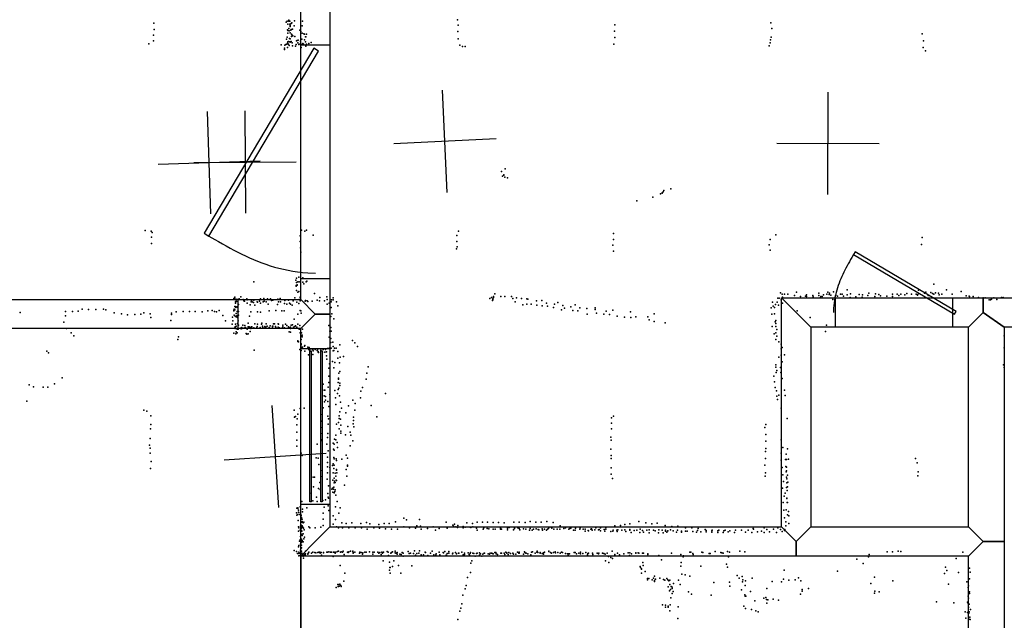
# Model space of a CAD drawing. Header units: millimetres. Extents: x -42542 to 45243, y -38526 to 67765.
# Tile 60 of 71: x -9252 to -5403, y 19358 to 21705. Entities that reach past the tile are written whole.
import ezdxf

# ---------------------------------------------------------------- set-up
doc = ezdxf.new("R2010")
doc.units = ezdxf.units.MM
for name, color, linetype in [('DOORS', 7, 'Continuous'), ('P', 9, 'Continuous'), ('PANOS', 10, 'Continuous'), ('ROOMS', 1, 'Continuous'), ('WALLS', 3, 'Continuous'), ('WINDOWS', 6, 'Continuous')]:
    doc.layers.add(name, color=color, linetype=linetype)

# ---------------------------------------------------------------- blocks, each defined once
blk = doc.blocks.new('1-Standard_3D')
for points in [[(-403.982, 5.64828), (253.382, 394.931), (263.573, 377.722), (-393.791, -11.5606), (-403.982, 5.64828)], [(263.573, 377.722), (275.367, 357.142), (283.15, 343.495), (290.844, 329.879), (298.429, 316.269), (305.882, 302.642), (313.184, 288.973), (320.313, 275.239), (327.249, 261.416), (333.971, 247.479), (340.456, 233.405), (346.686, 219.17), (352.638, 204.75), (358.291, 190.121), (363.626, 175.258), (368.62, 160.139), (373.253, 144.738), (377.503, 129.032), (381.351, 112.998), (384.774, 96.6102), (387.752, 79.8457), (390.265, 62.6802), (392.29, 45.0899), (393.807, 27.0508), (395.085, -0.90191)]]:
    blk.add_lwpolyline(points)
blk = doc.blocks.new('1-Standard_5B')
for points in [[(-590, 42.9766), (589.999, 42.9766), (589.999, 32.9766), (-590, 32.9766), (-590, 42.9766)], [(-590.014, -44.0958), (589.985, -44.0958), (589.985, -54.0958), (-590.014, -54.0958), (-590.014, -44.0958)]]:
    blk.add_lwpolyline(points)

msp = doc.modelspace()

# ---------------------------------------------------------------- linework, layer by layer
at = {"layer": 'DOORS'}
for points in [[(-8153.4, 20692), (-8153.4, 21606.4), (-8039.1, 21606.4), (-8039.1, 20692), (-8153.4, 20692)], [(-8399.2, 20497.8), (-9821.6, 20497.8), (-9821.6, 20612.1), (-8399.2, 20612.1), (-8399.2, 20497.8)], [(-5605.7, 20504.2), (-6062.9, 20504.2), (-6062.9, 20618.5), (-5605.7, 20618.5), (-5605.7, 20504.2)]]:
    msp.add_lwpolyline(points, dxfattribs=at)
at = {"layer": 'P'}
for p in [(-7541, 21704), (-8727, 21692), (-8726, 21667), (-8210, 21696), (-8206, 21699), (-8205, 21666), (-8203, 21688), (-8200, 21703), (-8200, 21699), (-8200, 21670), (-8196, 21699), (-8196, 21688), (-8196, 21688), (-8195, 21688), (-8195, 21679), (-8194, 21682), (-8190, 21690), (-8190, 21667), (-8188, 21693), (-8185, 21668), (-8179, 21681), (-8178, 21701), (-8147, 21681), (-8146, 21699), (-7538, 21683), (-6926, 21685), (-6316, 21693), (-6312, 21671), (-8729, 21644), (-8209, 21629), (-8206, 21637), (-8204, 21652), (-8204, 21652), (-8203, 21663), (-8199, 21661), (-8197, 21632), (-8195, 21654), (-8195, 21630), (-8192, 21664), (-8189, 21649), (-8189, 21639), (-8187, 21644), (-8184, 21642), (-8176, 21640), (-8157, 21664), (-8153, 21659), (-8149, 21629), (-8147, 21652), (-8141, 21650), (-8138, 21649), (-8134, 21638), (-8133, 21638), (-8130, 21648), (-7539, 21659), (-7538, 21630), (-6927, 21660), (-6926, 21636), (-6314, 21637), (-5725, 21650), (-8747, 21611), (-8728, 21622), (-8230, 21607), (-8217, 21594), (-8217, 21589), (-8215, 21606), (-8212, 21608), (-8207, 21610), (-8205, 21613), (-8205, 21596), (-8204, 21618), (-8201, 21620), (-8201, 21609), (-8198, 21604), (-8196, 21619), (-8195, 21617), (-8190, 21620), (-8186, 21614), (-8185, 21603), (-8173, 21601), (-8171, 21608), (-8170, 21622), (-8167, 21624), (-8165, 21614), (-8163, 21625), (-8160, 21608), (-8159, 21609), (-8154, 21621), (-8151, 21596), (-8150, 21608), (-8145, 21612), (-8142, 21610), (-8138, 21626), (-8135, 21618), (-8133, 21602), (-8131, 21610), (-8121, 21612), (-8113, 21616), (-7531, 21606), (-7521, 21600), (-7511, 21600), (-6930, 21610), (-6322, 21603), (-6318, 21615), (-6317, 21626), (-5720, 21596), (-5719, 21623), (-5712, 21583), (-7368, 21112), (-7365, 21093), (-7360, 21098), (-7359, 21099), (-7355, 21090), (-7354, 21122), (-7345, 21087), (-6777, 21012), (-6747, 21024), (-6741, 21027), (-6740, 21029), (-6737, 21033), (-6734, 21037), (-6707, 21044), (-6840, 20997), (-8761, 20881), (-8738, 20879), (-8734, 20873), (-8155, 20860), (-8150, 20883), (-8137, 20879), (-8131, 20883), (-8105, 20863), (-7543, 20862), (-7537, 20879), (-6931, 20869), (-6297, 20865), (-8737, 20855), (-8736, 20831), (-8155, 20838), (-7543, 20838), (-6934, 20824), (-6931, 20846), (-6322, 20825), (-6319, 20846), (-5727, 20827), (-5725, 20854), (-8154, 20814), (-8153, 20797), (-7545, 20810), (-7542, 20818), (-6931, 20800), (-6319, 20804), (-8336, 20681), (-8172, 20687), (-8171, 20666), (-8170, 20695), (-8170, 20678), (-8167, 20669), (-8167, 20668), (-8164, 20681), (-8160, 20699), (-8159, 20681), (-8145, 20696), (-8145, 20680), (-8141, 20673), (-8132, 20681), (-8129, 20683), (-5679, 20672), (-8171, 20664), (-8170, 20647), (-8165, 20641), (-8160, 20643), (-8099, 20635), (-7395, 20634), (-6278, 20638), (-6271, 20633), (-6263, 20632), (-6249, 20633), (-6224, 20628), (-6216, 20641), (-6177, 20630), (-6152, 20627), (-6128, 20636), (-6128, 20627), (-6110, 20630), (-6097, 20633), (-6093, 20641), (-6088, 20631), (-6087, 20637), (-6081, 20629), (-6071, 20642), (-6062, 20629), (-6044, 20632), (-6037, 20633), (-6018, 20650), (-6018, 20630), (-6005, 20634), (-5971, 20631), (-5958, 20630), (-5937, 20627), (-5933, 20637), (-5907, 20634), (-5894, 20631), (-5887, 20626), (-5841, 20633), (-5822, 20632), (-5816, 20627), (-5808, 20632), (-5792, 20630), (-5784, 20635), (-5766, 20633), (-5748, 20632), (-5743, 20629), (-5741, 20631), (-5739, 20648), (-5715, 20637), (-5710, 20641), (-5701, 20628), (-5691, 20639), (-5684, 20635), (-5679, 20632), (-5672, 20638), (-5661, 20636), (-5658, 20630), (-5647, 20633), (-5630, 20650), (-5607, 20632), (-5572, 20643), (-5552, 20626), (-8415, 20616), (-8412, 20615), (-8412, 20614), (-8411, 20621), (-8408, 20602), (-8408, 20598), (-8407, 20613), (-8407, 20604), (-8406, 20610), (-8404, 20604), (-8403, 20612), (-8401, 20612), (-8398, 20612), (-8397, 20592), (-8394, 20615), (-8387, 20622), (-8378, 20612), (-8376, 20607), (-8373, 20605), (-8364, 20615), (-8363, 20597), (-8362, 20610), (-8351, 20591), (-8347, 20603), (-8346, 20607), (-8343, 20602), (-8338, 20600), (-8336, 20609), (-8333, 20590), (-8323, 20602), (-8322, 20601), (-8314, 20605), (-8311, 20614), (-8310, 20597), (-8300, 20603), (-8298, 20616), (-8296, 20605), (-8288, 20602), (-8283, 20614), (-8281, 20593), (-8271, 20615), (-8267, 20608), (-8262, 20609), (-8244, 20592), (-8243, 20613), (-8240, 20602), (-8234, 20616), (-8232, 20602), (-8217, 20596), (-8215, 20608), (-8208, 20593), (-8201, 20609), (-8197, 20598), (-8193, 20594), (-8187, 20589), (-8183, 20606), (-8176, 20618), (-8169, 20601), (-8161, 20596), (-8159, 20612), (-8156, 20619), (-8156, 20608), (-8156, 20606), (-8155, 20621), (-8136, 20605), (-8134, 20608), (-8128, 20607), (-8125, 20604), (-8108, 20605), (-8089, 20609), (-8080, 20606), (-8079, 20620), (-8060, 20606), (-8051, 20622), (-8050, 20612), (-8050, 20594), (-8042, 20597), (-8034, 20603), (-8033, 20611), (-8027, 20618), (-8026, 20611), (-8014, 20602), (-7414, 20616), (-7407, 20620), (-7404, 20608), (-7403, 20610), (-7402, 20614), (-7400, 20623), (-7400, 20619), (-7371, 20624), (-7355, 20623), (-7330, 20623), (-7324, 20616), (-7315, 20603), (-7310, 20618), (-7290, 20616), (-7285, 20591), (-7270, 20593), (-7269, 20615), (-7265, 20613), (-7252, 20593), (-7232, 20607), (-7230, 20590), (-7211, 20608), (-7193, 20598), (-7162, 20593), (-7148, 20600), (-7129, 20588), (-7080, 20591), (-6310, 20601), (-6298, 20592), (-6291, 20601), (-6288, 20617), (-6286, 20589), (-6283, 20617), (-6276, 20610), (-6270, 20621), (-6270, 20597), (-6200, 20623), (-6180, 20625), (-6176, 20623), (-6151, 20622), (-6123, 20618), (-6120, 20624), (-6115, 20623), (-6074, 20612), (-6056, 20625), (-6032, 20625), (-6006, 20620), (-5984, 20622), (-5959, 20621), (-5910, 20623), (-5863, 20625), (-5841, 20624), (-5541, 20625), (-5539, 20623), (-5525, 20623), (-5504, 20619), (-5486, 20618), (-5478, 20618), (-5463, 20610), (-5457, 20611), (-5453, 20613), (-5445, 20618), (-5432, 20612), (-5415, 20619), (-5408, 20620), (-9250, 20561), (-9072, 20565), (-9045, 20565), (-9023, 20566), (-9008, 20574), (-8983, 20573), (-8954, 20573), (-8924, 20574), (-8915, 20571), (-8882, 20560), (-8854, 20556), (-8830, 20552), (-8802, 20553), (-8778, 20555), (-8767, 20560), (-8742, 20556), (-8658, 20559), (-8658, 20553), (-8640, 20563), (-8612, 20565), (-8588, 20565), (-8566, 20565), (-8538, 20564), (-8516, 20568), (-8499, 20569), (-8490, 20565), (-8483, 20564), (-8472, 20569), (-8457, 20549), (-8414, 20570), (-8414, 20568), (-8413, 20574), (-8413, 20550), (-8411, 20585), (-8411, 20571), (-8409, 20585), (-8407, 20580), (-8405, 20557), (-8403, 20583), (-8402, 20565), (-8400, 20582), (-8396, 20565), (-8396, 20551), (-8348, 20564), (-8322, 20564), (-8310, 20562), (-8276, 20567), (-8250, 20569), (-8227, 20567), (-8218, 20568), (-8164, 20555), (-8156, 20569), (-8153, 20568), (-8152, 20558), (-8034, 20580), (-8031, 20556), (-8008, 20587), (-7209, 20587), (-7189, 20586), (-7165, 20581), (-7134, 20572), (-7122, 20578), (-7098, 20583), (-7090, 20569), (-7070, 20568), (-7063, 20579), (-7035, 20577), (-7034, 20555), (-7003, 20573), (-7002, 20579), (-6997, 20559), (-6969, 20554), (-6960, 20566), (-6946, 20553), (-6933, 20570), (-6865, 20563), (-6772, 20556), (-6314, 20579), (-6312, 20554), (-6307, 20586), (-6302, 20580), (-6301, 20556), (-6213, 20568), (-9079, 20523), (-9072, 20548), (-8739, 20541), (-8661, 20530), (-8447, 20529), (-8421, 20515), (-8420, 20543), (-8418, 20529), (-8409, 20546), (-8408, 20515), (-8405, 20544), (-8403, 20548), (-8400, 20546), (-8400, 20541), (-8400, 20518), (-8398, 20528), (-8397, 20511), (-8380, 20512), (-8359, 20519), (-8354, 20547), (-8333, 20517), (-8322, 20516), (-8306, 20515), (-8305, 20519), (-8288, 20517), (-8260, 20517), (-8256, 20517), (-8241, 20517), (-8240, 20515), (-8223, 20512), (-8213, 20516), (-8190, 20511), (-8185, 20513), (-8179, 20535), (-8164, 20516), (-8035, 20545), (-8024, 20536), (-6916, 20547), (-6888, 20543), (-6863, 20541), (-6843, 20544), (-6797, 20544), (-6792, 20532), (-6772, 20526), (-6729, 20520), (-6299, 20525), (-6296, 20530), (-6296, 20518), (-6162, 20541), (-6098, 20511), (-9069, 20499), (-9051, 20481), (-8415, 20480), (-8411, 20501), (-8410, 20505), (-8410, 20503), (-8410, 20498), (-8407, 20477), (-8406, 20485), (-8405, 20508), (-8402, 20497), (-8402, 20481), (-8401, 20498), (-8401, 20496), (-8398, 20496), (-8389, 20500), (-8386, 20497), (-8384, 20503), (-8383, 20499), (-8376, 20500), (-8372, 20510), (-8370, 20503), (-8369, 20503), (-8367, 20479), (-8364, 20476), (-8363, 20496), (-8358, 20505), (-8358, 20477), (-8355, 20505), (-8351, 20487), (-8349, 20503), (-8348, 20499), (-8345, 20505), (-8344, 20505), (-8336, 20501), (-8325, 20503), (-8324, 20506), (-8312, 20502), (-8302, 20508), (-8301, 20502), (-8294, 20506), (-8293, 20501), (-8290, 20504), (-8289, 20501), (-8284, 20507), (-8277, 20502), (-8276, 20502), (-8273, 20509), (-8264, 20505), (-8263, 20507), (-8262, 20507), (-8252, 20506), (-8251, 20503), (-8243, 20500), (-8241, 20504), (-8236, 20501), (-8227, 20500), (-8223, 20505), (-8217, 20501), (-8207, 20510), (-8201, 20505), (-8201, 20501), (-8199, 20485), (-8196, 20501), (-8193, 20504), (-8193, 20499), (-8193, 20484), (-8181, 20504), (-8176, 20506), (-8174, 20509), (-8169, 20504), (-8159, 20496), (-8157, 20510), (-8156, 20482), (-8154, 20495), (-8150, 20482), (-8147, 20472), (-8146, 20496), (-8043, 20510), (-8039, 20488), (-8036, 20502), (-8034, 20488), (-6311, 20506), (-6303, 20478), (-6297, 20481), (-6296, 20506), (-6293, 20494), (-6102, 20487), (-9040, 20470), (-8633, 20456), (-8631, 20466), (-8164, 20450), (-8164, 20448), (-8162, 20447), (-8153, 20468), (-8153, 20466), (-8151, 20456), (-8151, 20439), (-8151, 20435), (-8147, 20466), (-8042, 20464), (-8036, 20459), (-8036, 20444), (-8028, 20445), (-8001, 20435), (-7951, 20452), (-7942, 20443), (-6296, 20456), (-6292, 20468), (-6284, 20447), (-6275, 20437), (-5404, 20470), (-9146, 20410), (-9139, 20403), (-8335, 20414), (-8157, 20416), (-8152, 20425), (-8152, 20413), (-8149, 20426), (-8147, 20426), (-8146, 20426), (-8139, 20430), (-8137, 20432), (-8137, 20410), (-8126, 20426), (-8123, 20396), (-8121, 20416), (-8120, 20424), (-8120, 20418), (-8119, 20414), (-8117, 20417), (-8116, 20419), (-8113, 20408), (-8107, 20416), (-8106, 20415), (-8106, 20397), (-8105, 20411), (-8097, 20417), (-8089, 20413), (-8087, 20416), (-8085, 20409), (-8085, 20406), (-8084, 20405), (-8074, 20414), (-8068, 20406), (-8065, 20417), (-8059, 20406), (-8056, 20417), (-8052, 20407), (-8048, 20420), (-8042, 20421), (-8034, 20422), (-8027, 20428), (-8027, 20411), (-8024, 20413), (-8021, 20422), (-8015, 20422), (-8008, 20409), (-7931, 20428), (-6275, 20419), (-6272, 20424), (-5404, 20423), (-8052, 20391), (-8051, 20379), (-8041, 20361), (-8029, 20370), (-8020, 20365), (-8008, 20383), (-8002, 20364), (-7999, 20386), (-7986, 20389), (-6284, 20386), (-6275, 20394), (-6271, 20368), (-6263, 20395), (-5407, 20357), (-8043, 20344), (-8024, 20345), (-8004, 20324), (-8001, 20330), (-7895, 20324), (-7889, 20349), (-6296, 20356), (-6296, 20347), (-6295, 20326), (-6293, 20334), (-6278, 20346), (-6277, 20326), (-5404, 20346), (-9115, 20282), (-9086, 20306), (-8066, 20281), (-8043, 20312), (-8043, 20287), (-8007, 20288), (-8006, 20300), (-8005, 20304), (-8001, 20285), (-7897, 20300), (-6304, 20312), (-6302, 20290), (-6272, 20303), (-9214, 20278), (-9198, 20270), (-9160, 20269), (-9141, 20269), (-8062, 20258), (-8059, 20257), (-8046, 20269), (-8020, 20256), (-8009, 20244), (-8007, 20260), (-8004, 20265), (-8000, 20276), (-7918, 20253), (-7912, 20268), (-7822, 20244), (-6299, 20268), (-6294, 20255), (-6262, 20257), (-9223, 20214), (-8061, 20235), (-8060, 20212), (-8057, 20233), (-8056, 20218), (-8047, 20213), (-8040, 20241), (-8017, 20227), (-8002, 20235), (-7998, 20211), (-7949, 20219), (-7941, 20205), (-7920, 20228), (-6293, 20234), (-6290, 20221), (-6285, 20238), (-6260, 20237), (-8766, 20180), (-8755, 20175), (-8179, 20179), (-8155, 20186), (-8140, 20187), (-8065, 20189), (-8043, 20194), (-8016, 20202), (-8000, 20173), (-7994, 20187), (-7977, 20169), (-7966, 20196), (-7942, 20180), (-7878, 20198), (-6275, 20187), (-8739, 20157), (-8178, 20152), (-8176, 20153), (-8174, 20155), (-8167, 20146), (-8165, 20164), (-8071, 20137), (-8069, 20163), (-8047, 20156), (-8044, 20146), (-8006, 20131), (-8003, 20157), (-8003, 20147), (-7998, 20144), (-7948, 20126), (-7947, 20152), (-7947, 20139), (-7856, 20153), (-6938, 20149), (-6938, 20128), (-6931, 20156), (-6252, 20147), (-8740, 20107), (-8739, 20124), (-8168, 20122), (-8168, 20094), (-8070, 20112), (-8070, 20088), (-8047, 20088), (-8046, 20125), (-8013, 20125), (-8003, 20107), (-7997, 20121), (-7996, 20097), (-7996, 20090), (-7969, 20116), (-7960, 20093), (-7946, 20114), (-6938, 20106), (-6339, 20112), (-6336, 20124), (-8741, 20069), (-8168, 20062), (-8074, 20065), (-8072, 20064), (-8069, 20060), (-8048, 20072), (-8027, 20050), (-8021, 20066), (-8016, 20082), (-8016, 20064), (-8011, 20053), (-7978, 20083), (-7957, 20082), (-7950, 20059), (-6941, 20074), (-6940, 20062), (-6336, 20058), (-6335, 20084), (-6275, 20063), (-8744, 20043), (-8742, 20011), (-8741, 20031), (-8169, 20039), (-8151, 20011), (-8089, 20047), (-8051, 20047), (-8046, 20021), (-8025, 20027), (-8022, 20046), (-8022, 20023), (-8010, 20033), (-7960, 20040), (-6941, 20027), (-6337, 20018), (-6335, 20030), (-6275, 20011), (-6269, 20034), (-6251, 20028), (-8738, 19979), (-8147, 20002), (-8093, 19993), (-8085, 19992), (-8049, 19996), (-8049, 19975), (-8024, 19994), (-8023, 19989), (-8015, 19989), (-8013, 19983), (-7993, 19988), (-7975, 20003), (-7971, 19992), (-6940, 20002), (-6940, 19991), (-6337, 19991), (-6275, 19984), (-6259, 19987), (-6256, 20008), (-6255, 19986), (-6247, 19988), (-5750, 19991), (-5744, 19973), (-8740, 19951), (-8083, 19967), (-8069, 19944), (-8049, 19934), (-8048, 19958), (-8040, 19955), (-8029, 19963), (-8026, 19970), (-8026, 19935), (-8024, 19951), (-8022, 19964), (-8014, 19947), (-8013, 19945), (-8012, 19934), (-7976, 19947), (-7971, 19965), (-7970, 19960), (-6940, 19954), (-6339, 19965), (-6337, 19935), (-6271, 19955), (-6257, 19959), (-6256, 19938), (-6255, 19956), (-6255, 19942), (-5740, 19938), (-8105, 19917), (-8100, 19917), (-8079, 19897), (-8069, 19920), (-8050, 19910), (-8028, 19906), (-8023, 19914), (-8023, 19895), (-8021, 19902), (-8019, 19933), (-8018, 19897), (-8016, 19921), (-8015, 19906), (-8014, 19904), (-7973, 19921), (-6940, 19929), (-6935, 19912), (-6338, 19922), (-6269, 19927), (-6267, 19900), (-6255, 19917), (-6254, 19911), (-6253, 19896), (-6251, 19925), (-6250, 19898), (-5741, 19923), (-8103, 19880), (-8084, 19873), (-8077, 19869), (-8044, 19884), (-8031, 19871), (-8029, 19874), (-8028, 19859), (-8025, 19871), (-8024, 19879), (-8023, 19857), (-8020, 19861), (-8019, 19868), (-7982, 19886), (-6270, 19874), (-6255, 19877), (-6252, 19866), (-6251, 19880), (-8149, 19822), (-8112, 19855), (-8112, 19823), (-8106, 19825), (-8091, 19839), (-8089, 19823), (-8067, 19826), (-8056, 19829), (-8047, 19854), (-8046, 19839), (-8044, 19836), (-8016, 19847), (-8011, 19822), (-6268, 19818), (-6264, 19843), (-6260, 19855), (-6254, 19835), (-6254, 19834), (-6252, 19818), (-6251, 19819), (-8168, 19797), (-8164, 19798), (-8164, 19795), (-8162, 19789), (-8162, 19781), (-8161, 19780), (-8156, 19802), (-8146, 19793), (-8146, 19782), (-8129, 19798), (-8062, 19801), (-8046, 19805), (-8043, 19787), (-8017, 19802), (-7999, 19798), (-6265, 19788), (-6256, 19790), (-6247, 19784), (-8170, 19778), (-8169, 19769), (-8165, 19772), (-8163, 19748), (-8157, 19772), (-8153, 19769), (-8153, 19745), (-8152, 19769), (-8151, 19768), (-8150, 19760), (-8150, 19753), (-8149, 19742), (-8148, 19745), (-8147, 19753), (-8147, 19744), (-8141, 19742), (-8066, 19777), (-8066, 19753), (-8026, 19767), (-8017, 19752), (-8004, 19777), (-7783, 19743), (-7750, 19757), (-7740, 19751), (-7689, 19752), (-7585, 19742), (-7464, 19742), (-7443, 19742), (-7423, 19742), (-7401, 19741), (-7380, 19741), (-7320, 19742), (-7299, 19742), (-7257, 19744), (-7234, 19742), (-7213, 19742), (-7191, 19744), (-6832, 19744), (-6262, 19759), (-6257, 19743), (-6251, 19770), (-6245, 19766), (-8162, 19724), (-8162, 19706), (-8160, 19720), (-8155, 19710), (-8154, 19726), (-8153, 19707), (-8152, 19730), (-8151, 19717), (-8150, 19727), (-8150, 19709), (-8149, 19707), (-8148, 19728), (-8147, 19722), (-8146, 19721), (-8145, 19722), (-8144, 19739), (-8142, 19718), (-8140, 19712), (-8121, 19724), (-8118, 19720), (-8097, 19720), (-8074, 19722), (-8066, 19729), (-8027, 19734), (-8014, 19724), (-8006, 19720), (-7993, 19739), (-7990, 19720), (-7976, 19737), (-7965, 19719), (-7954, 19739), (-7941, 19720), (-7918, 19737), (-7916, 19720), (-7896, 19740), (-7894, 19714), (-7883, 19735), (-7868, 19720), (-7848, 19733), (-7845, 19718), (-7827, 19737), (-7822, 19716), (-7808, 19737), (-7798, 19715), (-7775, 19714), (-7750, 19723), (-7728, 19719), (-7705, 19718), (-7699, 19728), (-7685, 19726), (-7682, 19714), (-7658, 19717), (-7635, 19723), (-7627, 19710), (-7612, 19717), (-7581, 19718), (-7559, 19730), (-7556, 19726), (-7552, 19734), (-7547, 19724), (-7540, 19721), (-7539, 19729), (-7519, 19723), (-7518, 19725), (-7518, 19719), (-7511, 19722), (-7504, 19739), (-7491, 19722), (-7488, 19721), (-7482, 19737), (-7480, 19723), (-7466, 19718), (-7463, 19710), (-7440, 19715), (-7438, 19719), (-7425, 19717), (-7418, 19716), (-7401, 19714), (-7393, 19715), (-7373, 19715), (-7372, 19718), (-7369, 19715), (-7358, 19739), (-7345, 19718), (-7345, 19712), (-7338, 19721), (-7321, 19712), (-7318, 19718), (-7318, 19717), (-7305, 19719), (-7300, 19717), (-7297, 19712), (-7282, 19716), (-7276, 19740), (-7274, 19714), (-7259, 19711), (-7257, 19717), (-7249, 19711), (-7244, 19715), (-7233, 19716), (-7225, 19713), (-7223, 19712), (-7209, 19716), (-7208, 19711), (-7201, 19714), (-7192, 19710), (-7189, 19715), (-7185, 19717), (-7179, 19722), (-7172, 19718), (-7166, 19740), (-7164, 19714), (-7151, 19714), (-7140, 19715), (-7139, 19728), (-7125, 19717), (-7119, 19720), (-7106, 19715), (-7101, 19717), (-7098, 19718), (-7087, 19711), (-7081, 19711), (-7079, 19718), (-7062, 19714), (-7061, 19720), (-7049, 19714), (-7042, 19707), (-7041, 19714), (-7030, 19709), (-7028, 19708), (-7019, 19715), (-7017, 19716), (-7014, 19710), (-7004, 19712), (-7000, 19719), (-6989, 19712), (-6987, 19713), (-6982, 19708), (-6981, 19720), (-6967, 19713), (-6965, 19706), (-6961, 19721), (-6961, 19714), (-6941, 19705), (-6934, 19706), (-6932, 19711), (-6925, 19728), (-6918, 19711), (-6916, 19705), (-6914, 19712), (-6904, 19729), (-6898, 19710), (-6886, 19732), (-6886, 19712), (-6883, 19705), (-6867, 19735), (-6867, 19713), (-6867, 19711), (-6850, 19709), (-6839, 19711), (-6827, 19715), (-6818, 19709), (-6813, 19703), (-6805, 19739), (-6801, 19710), (-6791, 19712), (-6781, 19735), (-6774, 19710), (-6768, 19708), (-6760, 19738), (-6754, 19712), (-6740, 19710), (-6729, 19729), (-6727, 19711), (-6727, 19706), (-6722, 19703), (-6718, 19708), (-6708, 19712), (-6703, 19725), (-6697, 19708), (-6685, 19703), (-6681, 19711), (-6680, 19726), (-6665, 19707), (-6665, 19703), (-6650, 19720), (-6650, 19706), (-6643, 19707), (-6625, 19719), (-6621, 19705), (-6607, 19703), (-6602, 19709), (-6600, 19717), (-6589, 19704), (-6572, 19713), (-6569, 19709), (-6568, 19704), (-6546, 19708), (-6546, 19703), (-6545, 19711), (-6523, 19708), (-6519, 19711), (-6499, 19708), (-6495, 19710), (-6483, 19704), (-6476, 19708), (-6454, 19711), (-6430, 19711), (-6415, 19703), (-6405, 19710), (-6385, 19717), (-6383, 19714), (-6368, 19704), (-6352, 19707), (-6342, 19720), (-6331, 19713), (-6321, 19704), (-6305, 19714), (-6289, 19719), (-6278, 19713), (-6272, 19705), (-6262, 19709), (-6261, 19713), (-6257, 19727), (-6245, 19737), (-8158, 19668), (-8155, 19673), (-8154, 19686), (-8152, 19671), (-8151, 19692), (-8150, 19675), (-8149, 19666), (-8147, 19695), (-8147, 19690), (-8147, 19670), (-8144, 19696), (-8144, 19665), (-8141, 19676), (-8138, 19683), (-6862, 19702), (-6828, 19702), (-6791, 19700), (-6755, 19700), (-6737, 19700), (-6523, 19702), (-6502, 19702), (-6458, 19702), (-6390, 19702), (-6342, 19702), (-6294, 19702), (-8179, 19631), (-8170, 19627), (-8162, 19645), (-8160, 19651), (-8154, 19656), (-8154, 19632), (-8151, 19640), (-8150, 19662), (-8150, 19652), (-8150, 19642), (-8150, 19629), (-8134, 19628), (-8043, 19626), (-8010, 19627), (-8005, 19628), (-7995, 19626), (-7987, 19628), (-7965, 19626), (-7959, 19628), (-7950, 19627), (-7949, 19629), (-7885, 19626), (-7815, 19627), (-7794, 19626), (-7784, 19629), (-7733, 19627), (-7708, 19630), (-7689, 19630), (-7640, 19628), (-7590, 19627), (-7574, 19627), (-7279, 19626), (-7248, 19626), (-7229, 19629), (-7183, 19629), (-7183, 19627), (-7159, 19626), (-6936, 19629), (-6533, 19627), (-6485, 19627), (-6437, 19628), (-6418, 19626), (-5861, 19626), (-5841, 19626), (-5818, 19628), (-5808, 19627), (-8166, 19619), (-8160, 19625), (-8160, 19619), (-8160, 19610), (-8158, 19621), (-8155, 19612), (-8154, 19610), (-8150, 19620), (-8149, 19621), (-8149, 19620), (-8148, 19618), (-8146, 19611), (-8144, 19609), (-8143, 19601), (-8142, 19612), (-8138, 19617), (-8136, 19614), (-8134, 19618), (-8126, 19617), (-8125, 19618), (-8123, 19622), (-8122, 19625), (-8111, 19621), (-8106, 19624), (-8098, 19623), (-8094, 19622), (-8086, 19623), (-8083, 19624), (-8079, 19624), (-8077, 19621), (-8073, 19623), (-8072, 19613), (-8064, 19623), (-8064, 19622), (-8051, 19625), (-8051, 19624), (-8048, 19625), (-8037, 19625), (-8033, 19625), (-8026, 19607), (-8025, 19624), (-8023, 19624), (-8018, 19621), (-8016, 19625), (-7998, 19625), (-7998, 19624), (-7990, 19625), (-7983, 19616), (-7971, 19624), (-7968, 19623), (-7948, 19623), (-7948, 19621), (-7942, 19624), (-7923, 19620), (-7922, 19624), (-7917, 19623), (-7912, 19617), (-7910, 19622), (-7902, 19624), (-7898, 19625), (-7872, 19617), (-7871, 19624), (-7866, 19625), (-7852, 19624), (-7848, 19621), (-7844, 19623), (-7839, 19615), (-7836, 19625), (-7834, 19621), (-7831, 19591), (-7830, 19624), (-7811, 19625), (-7810, 19612), (-7801, 19620), (-7798, 19623), (-7789, 19591), (-7784, 19622), (-7781, 19621), (-7776, 19623), (-7776, 19617), (-7766, 19617), (-7761, 19615), (-7757, 19623), (-7753, 19621), (-7753, 19609), (-7729, 19619), (-7724, 19620), (-7713, 19619), (-7705, 19613), (-7699, 19619), (-7691, 19621), (-7682, 19614), (-7673, 19614), (-7667, 19625), (-7666, 19623), (-7656, 19611), (-7646, 19620), (-7633, 19614), (-7625, 19614), (-7624, 19618), (-7612, 19624), (-7610, 19614), (-7597, 19623), (-7595, 19622), (-7585, 19613), (-7584, 19613), (-7581, 19619), (-7575, 19621), (-7560, 19618), (-7559, 19620), (-7548, 19623), (-7544, 19618), (-7536, 19620), (-7535, 19620), (-7523, 19624), (-7518, 19614), (-7513, 19620), (-7513, 19616), (-7499, 19622), (-7495, 19616), (-7494, 19611), (-7491, 19619), (-7490, 19623), (-7484, 19591), (-7480, 19621), (-7476, 19619), (-7472, 19609), (-7466, 19619), (-7463, 19620), (-7455, 19622), (-7455, 19613), (-7451, 19618), (-7445, 19609), (-7442, 19617), (-7436, 19620), (-7435, 19620), (-7420, 19618), (-7416, 19617), (-7413, 19620), (-7407, 19621), (-7404, 19619), (-7401, 19618), (-7395, 19623), (-7391, 19623), (-7390, 19618), (-7384, 19616), (-7371, 19620), (-7369, 19621), (-7358, 19620), (-7356, 19616), (-7351, 19625), (-7348, 19622), (-7348, 19621), (-7343, 19615), (-7340, 19623), (-7333, 19619), (-7324, 19620), (-7322, 19617), (-7312, 19617), (-7306, 19624), (-7301, 19620), (-7300, 19625), (-7299, 19621), (-7282, 19617), (-7277, 19623), (-7273, 19621), (-7272, 19620), (-7265, 19618), (-7254, 19614), (-7251, 19624), (-7237, 19621), (-7230, 19625), (-7226, 19623), (-7217, 19623), (-7217, 19620), (-7209, 19619), (-7205, 19622), (-7205, 19617), (-7201, 19625), (-7177, 19623), (-7173, 19620), (-7165, 19623), (-7158, 19622), (-7149, 19623), (-7139, 19620), (-7134, 19624), (-7130, 19623), (-7119, 19619), (-7111, 19618), (-7108, 19611), (-7107, 19618), (-7103, 19618), (-7085, 19623), (-7080, 19623), (-7075, 19618), (-7066, 19620), (-7060, 19624), (-7060, 19618), (-7050, 19619), (-7039, 19623), (-7033, 19614), (-7031, 19619), (-7028, 19620), (-7013, 19620), (-7012, 19616), (-6994, 19620), (-6991, 19619), (-6989, 19618), (-6988, 19620), (-6974, 19621), (-6968, 19619), (-6963, 19617), (-6962, 19591), (-6956, 19620), (-6950, 19608), (-6949, 19609), (-6941, 19604), (-6935, 19600), (-6925, 19615), (-6925, 19614), (-6915, 19621), (-6907, 19614), (-6891, 19618), (-6874, 19622), (-6868, 19612), (-6867, 19622), (-6860, 19618), (-6844, 19622), (-6844, 19620), (-6834, 19622), (-6832, 19620), (-6817, 19621), (-6814, 19620), (-6797, 19618), (-6797, 19616), (-6754, 19611), (-6743, 19595), (-6704, 19620), (-6668, 19615), (-6658, 19606), (-6657, 19610), (-6633, 19625), (-6629, 19624), (-6621, 19619), (-6619, 19615), (-6586, 19624), (-6582, 19623), (-6557, 19619), (-6553, 19619), (-6511, 19623), (-6507, 19622), (-6502, 19621), (-6481, 19606), (-6477, 19624), (-5980, 19597), (-5934, 19606), (-5931, 19615), (-5591, 19600), (-5566, 19624), (-7999, 19572), (-7806, 19585), (-7806, 19554), (-7805, 19565), (-7804, 19564), (-7795, 19568), (-7771, 19573), (-7719, 19571), (-7489, 19582), (-6949, 19584), (-6827, 19569), (-6825, 19565), (-6822, 19558), (-6821, 19559), (-6816, 19584), (-6815, 19572), (-6807, 19549), (-6667, 19570), (-6666, 19584), (-6589, 19570), (-6489, 19577), (-6485, 19566), (-6264, 19554), (-6056, 19550), (-5955, 19580), (-5633, 19566), (-5628, 19553), (-5539, 19562), (-7985, 19511), (-7981, 19542), (-7804, 19543), (-7762, 19542), (-7502, 19526), (-7490, 19545), (-6821, 19543), (-6798, 19521), (-6798, 19517), (-6793, 19521), (-6780, 19516), (-6774, 19523), (-6771, 19514), (-6771, 19510), (-6770, 19531), (-6766, 19519), (-6750, 19523), (-6735, 19518), (-6730, 19515), (-6723, 19521), (-6718, 19516), (-6714, 19513), (-6711, 19515), (-6677, 19515), (-6664, 19538), (-6651, 19536), (-6633, 19531), (-6448, 19533), (-6440, 19523), (-6428, 19529), (-6425, 19516), (-6415, 19512), (-6389, 19523), (-6311, 19510), (-6267, 19519), (-6246, 19515), (-6221, 19516), (-6208, 19524), (-6199, 19513), (-5911, 19527), (-5839, 19513), (-5637, 19541), (-5582, 19545), (-5540, 19520), (-5537, 19546), (-8015, 19487), (-8008, 19498), (-8007, 19490), (-8006, 19490), (-8003, 19498), (-8003, 19492), (-8001, 19499), (-7996, 19494), (-7995, 19490), (-7510, 19481), (-7506, 19494), (-6717, 19489), (-6712, 19473), (-6711, 19498), (-6708, 19479), (-6705, 19490), (-6702, 19488), (-6701, 19483), (-6696, 19502), (-6670, 19498), (-6539, 19506), (-6477, 19507), (-6476, 19492), (-6431, 19478), (-6426, 19509), (-6416, 19494), (-6331, 19482), (-6274, 19508), (-6193, 19479), (-6193, 19472), (-6169, 19483), (-5925, 19502), (-5909, 19472), (-5622, 19500), (-5550, 19508), (-5545, 19487), (-5543, 19493), (-7519, 19456), (-6707, 19446), (-6702, 19463), (-6698, 19471), (-6638, 19470), (-6626, 19461), (-6549, 19457), (-6417, 19458), (-6416, 19453), (-6413, 19452), (-6395, 19471), (-6378, 19435), (-6343, 19445), (-6335, 19447), (-6333, 19440), (-6328, 19438), (-6307, 19441), (-6286, 19437), (-6200, 19461), (-5911, 19464), (-5893, 19469), (-5545, 19453), (-5543, 19445), (-5540, 19470), (-5540, 19463), (-7527, 19406), (-7524, 19423), (-6739, 19419), (-6727, 19418), (-6727, 19409), (-6717, 19414), (-6717, 19409), (-6711, 19395), (-6709, 19419), (-6678, 19411), (-6421, 19414), (-6415, 19404), (-6391, 19401), (-6375, 19395), (-6332, 19425), (-5669, 19431), (-5601, 19426), (-5547, 19429), (-5546, 19427), (-5544, 19408), (-5543, 19409), (-5541, 19422), (-5536, 19401), (-7539, 19362), (-7532, 19394), (-6680, 19366), (-6365, 19391), (-5557, 19391), (-5554, 19367), (-5547, 19389), (-5542, 19386), (-5542, 19363), (-5541, 19391), (-5538, 19370), (-5537, 19362)]:
    msp.add_point(p, dxfattribs=at)
at = {"layer": 'PANOS'}
for points in [[(-7580.4, 21029.9), (-7598.9, 21429.5)], [(-6093.2, 21021.8), (-6092, 21421.8)], [(-8504.6, 20946), (-8517.6, 21345.8)], [(-8371.5, 21348.6), (-8369.4, 20948.6)], [(-7389.9, 21239), (-7789.5, 21220.5)], [(-6292.6, 21222.3), (-5892.6, 21221.2)], [(-8311.2, 21152.4), (-8711, 21139.4)], [(-8570.5, 21147.6), (-8170.5, 21149.6)], [(-8266.1, 20197.6), (-8240.3, 19798.5)], [(-8452.8, 19985.1), (-8053.6, 20011)]]:
    msp.add_lwpolyline(points, dxfattribs=at)
at = {"layer": 'ROOMS'}
for points in [[(-8153.4, 23437.8), (-9899.6, 23437.8), (-9899.6, 20612.1), (-8153.4, 20612.1), (-8153.4, 23437.8)], [(-2921, 23437.8), (-8039.1, 23437.8), (-8039.1, 20555), (-8039.1, 19723.1), (-6273.8, 19723.1), (-6273.8, 20618.5), (-5486.4, 20618.5), (-2921, 20618.5), (-2921, 23437.8)], [(-5543.6, 19723.1), (-5543.6, 20504.2), (-6159.5, 20504.2), (-6159.5, 19723.1), (-5543.6, 19723.1)], [(-5403.9, 18738.8), (-2870.2, 18738.8), (-2870.2, 20504.2), (-5403.9, 20504.2), (-5403.9, 19666), (-5403.9, 18738.8)], [(-5543.6, 18624.5), (-5543.6, 19608.8), (-6216.6, 19608.8), (-8153.4, 19608.8), (-8153.4, 18554.7), (-8178.8, 18548.3), (-8064.5, 18548.3), (-8064.5, 17811.8), (-5543.6, 17811.8), (-5543.6, 18624.5)]]:
    msp.add_lwpolyline(points, close=True, dxfattribs=at)
msp.add_lwpolyline([(-9296.4, 15532.1), (-8959.9, 15532.1), (-5543.6, 15532.1), (-5543.6, 17697.5), (-8178.8, 17697.5), (-8178.8, 18548.3), (-8153.4, 18554.7), (-8153.4, 19608.8), (-8153.4, 20497.8), (-9956.8, 20497.8)], dxfattribs=at)
at = {"layer": 'WALLS'}
for points in [[(-8153.4, 20612.1), (-8153.4, 23437.8), (-8096.2, 23577.5), (-8039.1, 23437.8), (-8039.1, 20555), (-8096.2, 20555), (-8153.4, 20612.1)], [(-8153.4, 20497.8), (-9956.8, 20497.8), (-9956.8, 20555), (-9899.6, 20612.1), (-8153.4, 20612.1), (-8096.2, 20555), (-8153.4, 20497.8)], [(-5543.6, 20504.2), (-6159.5, 20504.2), (-6216.6, 20561.3), (-6273.8, 20618.5), (-5486.4, 20618.5), (-5486.4, 20561.3), (-5543.6, 20504.2)], [(-6273.8, 19723.1), (-6273.8, 20618.5), (-6216.6, 20561.3), (-6159.5, 20504.2), (-6159.5, 19723.1), (-6216.6, 19666), (-6273.8, 19723.1)], [(-5486.4, 20618.5), (-2921, 20618.5), (-2800.3, 20561.3), (-2870.2, 20504.2), (-5403.9, 20504.2), (-5486.4, 20561.3), (-5486.4, 20618.5)], [(-8153.4, 19608.8), (-8153.4, 20497.8), (-8096.2, 20555), (-8039.1, 20555), (-8039.1, 19723.1), (-8096.2, 19666), (-8153.4, 19608.8)], [(-5543.6, 19723.1), (-5543.6, 20504.2), (-5486.4, 20561.3), (-5403.9, 20504.2), (-5403.9, 19666), (-5486.4, 19666), (-5543.6, 19723.1)], [(-6216.6, 19608.8), (-8153.4, 19608.8), (-8096.2, 19666), (-8039.1, 19723.1), (-6273.8, 19723.1), (-6216.6, 19666), (-6216.6, 19608.8)], [(-5543.6, 19608.8), (-6216.6, 19608.8), (-6216.6, 19666), (-6159.5, 19723.1), (-5543.6, 19723.1), (-5486.4, 19666), (-5543.6, 19608.8)], [(-5543.6, 18624.5), (-5543.6, 19608.8), (-5486.4, 19666), (-5403.9, 19666), (-5403.9, 18738.8), (-5486.4, 18624.5), (-5543.6, 18624.5)]]:
    msp.add_lwpolyline(points, dxfattribs=at)
at = {"layer": 'WINDOWS'}
msp.add_lwpolyline([(-8153.4, 19810.9), (-8153.4, 20420.5), (-8039.1, 20420.5), (-8039.1, 19810.9), (-8153.4, 19810.9)], dxfattribs=at)

# ---------------------------------------------------------------- block references
at = {"layer": 'DOORS'}
for p, xscale, yscale, rotation in [((-8096.3, 21149.2), -1.1, 1.1, 90), ((-5834.3, 20561.3), 0.6, -0.6, 180)]:
    msp.add_blockref('1-Standard_3D', p, dxfattribs=dict(at, xscale=xscale, yscale=yscale, rotation=rotation))
at = {"layer": 'WINDOWS', "xscale": 0.5, "yscale": 0.5, "rotation": 90}
msp.add_blockref('1-Standard_5B', (-8096.3, 20115.7), dxfattribs=at)

doc.saveas('drawing.dxf')
